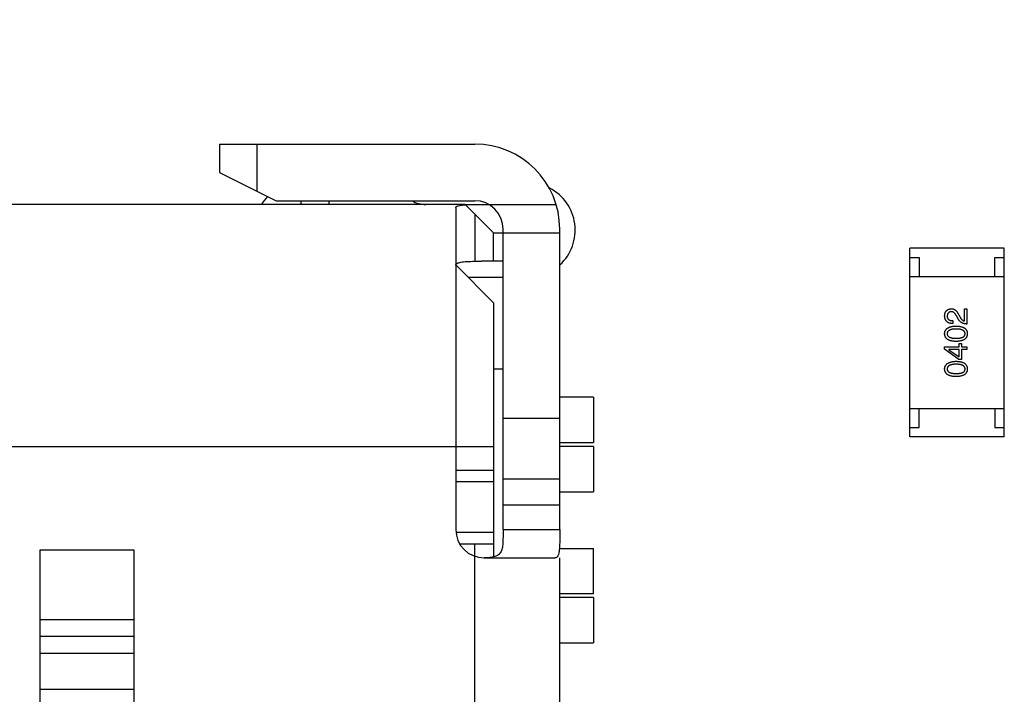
# Model space of a CAD drawing. Header units: millimetres. Extents: x 446.4 to 531.6, y 209.3 to 278.3.
# Tile 9 of 47: x 468.1 to 473.3, y 255.9 to 259.4. Entities that reach past the tile are written whole.
import ezdxf

# ---------------------------------------------------------------- set-up
doc = ezdxf.new("R2010")
doc.units = ezdxf.units.MM
doc.header["$LTSCALE"] = 30.734
doc.header["$PDMODE"] = 3
doc.header["$PDSIZE"] = 0.3125
doc.layers.get('0').update_dxf_attribs({"linetype": 'CONTINUOUS'})
doc.layers.get('Defpoints').update_dxf_attribs({"linetype": 'CONTINUOUS'})
doc.layers.add('dim', color=6, linetype='CONTINUOUS', lineweight=9)
doc.styles.add('Verdana', font='verdana.ttf', dxfattribs={"height": 2.5})
doc.dimstyles.new('aaaaaaaa 3.0', dxfattribs={"dimtxt": 2.5, "dimasz": 1.5, "dimexe": 1.25, "dimexo": 0.625, "dimtad": 1, "dimdec": 1, "dimzin": 9, "dimdsep": 46, "dimtxsty": 'Verdana', "dimcen": 0, "dimazin": 0, "dimtfac": 1, "dimtofl": 0, "dimtmove": 0, "dimatfit": 3, "dimfxl": 1, "dimlwd": 25, "dimlwe": 25, "dimarcsym": 0})

# ---------------------------------------------------------------- blocks, each defined once
blk = doc.blocks.new('*D31')
at = {"layer": 'Defpoints', "color": 0}
for p in [(470.3474, 264.6684), (460.3313, 243.3324), (470.3474, 243.3324)]:
    blk.add_point(p, dxfattribs=at)
at = {"layer": 'dim', "color": 0, "lineweight": 25}
for p, q in [((469.7224, 264.6684), (459.0813, 264.6684)), ((460.3313, 263.1684), (460.3313, 244.8324)), ((469.7224, 243.3324), (459.0813, 243.3324))]:
    blk.add_line(p, q, dxfattribs=at)
at = {"layer": 'dim', "color": 0}
for points in [[(460.5813, 263.1684), (460.0813, 263.1684), (460.3313, 264.6684)], [(460.0813, 244.8324), (460.5813, 244.8324), (460.3313, 243.3324)]]:
    blk.add_solid(points, dxfattribs=at)
at = {"layer": 'dim', "color": 0, "insert": (458.4043, 254.0004), "char_height": 2.5, "attachment_point": 5, "rotation": 90, "style": 'Verdana'}
blk.add_mtext('21.3', dxfattribs=at)

msp = doc.modelspace()

# ---------------------------------------------------------------- linework, layer by layer
at = {"linetype": 'Continuous'}
for p, q in [((469.1831, 258.7804), (469.1831, 258.6304)), ((469.1831, 258.7804), (470.5331, 258.7804)), ((469.3831, 258.5304), (469.3831, 258.7804)), ((469.1831, 258.6304), (469.4831, 258.4804)), ((470.4831, 258.4604), (463.4531, 258.4604)), ((469.4831, 258.4804), (470.5331, 258.4804)), ((469.6131, 258.4804), (469.6131, 258.4604)), ((469.7631, 258.4604), (469.7631, 258.4804)), ((470.4331, 258.4447), (470.4331, 256.7404)), ((470.4848, 258.4604), (470.9639, 258.4604)), ((470.6331, 258.3104), (470.4848, 258.4587)), ((470.5331, 258.4104), (470.5331, 258.16)), ((470.6331, 258.1604), (470.6331, 258.3104)), ((470.6331, 258.3104), (470.9831, 258.3104)), ((470.6831, 256.7404), (470.6831, 258.3304)), ((470.9831, 256.7404), (470.9831, 258.3304)), ((472.8342, 257.2301), (472.8342, 258.2301)), ((473.3342, 258.2301), (472.8342, 258.2301)), ((473.3342, 257.2301), (473.3342, 258.2301)), ((472.8342, 258.1801), (472.8842, 258.1801)), ((472.8842, 258.1801), (472.8842, 258.0801)), ((473.2842, 258.0801), (473.2842, 258.1801)), ((473.2842, 258.1801), (473.3342, 258.1801)), ((470.6331, 257.9404), (470.4331, 258.1404)), ((470.5331, 258.16), (470.5693, 258.1604)), ((470.6831, 258.1604), (470.5693, 258.1604)), ((470.4981, 258.0754), (470.6831, 258.0754)), ((472.8342, 258.0801), (473.3342, 258.0801)), ((470.6331, 257.9404), (470.6331, 256.5962)), ((473.09, 257.8555), (473.0808, 257.8712)), ((473.0932, 257.8765), (473.1005, 257.864)), ((473.1228, 257.8443), (473.1228, 257.9086)), ((473.1228, 257.9086), (473.1365, 257.9086)), ((473.1365, 257.9086), (473.1365, 257.8279)), ((473.0611, 257.8457), (473.0611, 257.8306)), ((473.0952, 257.707), (473.0952, 257.7247)), ((473.0952, 257.7247), (473.1077, 257.7247)), ((473.1077, 257.7247), (473.1077, 257.707)), ((473.0185, 257.6945), (473.0185, 257.707)), ((473.0185, 257.707), (473.0952, 257.707)), ((473.0932, 257.6408), (473.0185, 257.6945)), ((473.0414, 257.6926), (473.0414, 257.6919)), ((473.0952, 257.6926), (473.0414, 257.6926)), ((473.0414, 257.6919), (473.0952, 257.6545)), ((473.0952, 257.6545), (473.0952, 257.6926)), ((473.1077, 257.707), (473.1365, 257.707)), ((473.1077, 257.6926), (473.1077, 257.6408)), ((473.1365, 257.6926), (473.1077, 257.6926)), ((473.1365, 257.707), (473.1365, 257.6926)), ((473.1077, 257.6408), (473.0932, 257.6408)), ((470.6331, 257.5904), (470.6831, 257.5904)), ((471.1613, 257.4404), (470.9831, 257.4404)), ((471.1613, 257.4404), (471.1613, 257.2004)), ((472.8342, 257.3801), (473.3342, 257.3801)), ((472.8842, 257.2801), (472.8842, 257.3801)), ((473.2842, 257.3801), (473.2842, 257.2801)), ((470.6831, 257.3301), (470.9831, 257.3301)), ((472.8342, 257.2801), (472.8842, 257.2801)), ((473.2842, 257.2801), (473.3342, 257.2801)), ((470.9831, 257.2004), (471.1613, 257.2004)), ((473.3342, 257.2301), (472.8342, 257.2301)), ((463.4531, 257.1804), (470.6331, 257.1804)), ((471.1613, 257.1804), (470.9831, 257.1804)), ((471.1613, 257.1804), (471.1613, 256.9404)), ((470.6331, 257.0529), (470.4331, 257.0529)), ((470.6331, 256.9929), (470.4331, 256.9929)), ((470.6831, 257.0093), (470.9831, 257.0093)), ((470.9831, 256.9404), (471.1613, 256.9404)), ((470.9831, 256.8688), (470.6831, 256.8688)), ((470.6331, 256.7254), (470.4354, 256.7254)), ((470.6831, 256.7404), (470.9831, 256.7404)), ((468.2331, 256.6306), (468.2331, 255.3501)), ((468.7331, 256.6306), (468.2331, 256.6306)), ((468.7331, 255.3501), (468.7331, 256.6306)), ((470.4548, 256.6654), (470.6331, 256.6654)), ((470.5331, 255.7318), (470.5331, 256.6654)), ((470.9831, 256.6404), (471.1613, 256.6404)), ((471.1613, 256.4004), (471.1613, 256.6404)), ((470.5831, 256.5904), (470.9573, 256.5904)), ((470.9831, 251.3904), (470.9831, 256.5904)), ((471.1613, 256.4004), (470.9831, 256.4004)), ((471.1613, 256.3804), (470.9831, 256.3804)), ((471.1613, 256.3804), (471.1613, 256.1404)), ((468.2331, 256.2645), (468.7331, 256.2645)), ((468.2331, 256.1759), (468.7331, 256.1759)), ((470.9831, 256.1404), (471.1613, 256.1404)), ((468.7331, 256.0844), (468.2331, 256.0844)), ((468.2331, 255.8964), (468.7331, 255.8964))]:
    msp.add_line(p, q, dxfattribs=at)
for centre, radius, start, end in [((470.5331, 258.3304), 0.45, 0, 90), ((470.8148, 258.3254), 0.25, 312.6993, 62.5829), ((469.6148, 258.3254), 0.25, 135.0102, 146.5946), ((470.2752, 258.6104), 0.15, 240.0959, 270), ((470.5331, 258.3304), 0.15, 0, 90), ((470.5831, 256.7404), 0.15, 180, 270)]:
    msp.add_arc(centre, radius, start, end, dxfattribs=at)
for points, knots in [([(470.4331, 258.4447), (470.4331, 258.4456), (470.4338, 258.4478), (470.4367, 258.4503), (470.441, 258.4524), (470.4497, 258.455), (470.4645, 258.4573), (470.4774, 258.4583), (470.4848, 258.4587)], [0, 0, 0, 0, 0.051434, 0.114616, 0.198862, 0.307857, 0.603691, 1, 1, 1, 1]), ([(470.4331, 258.1398), (470.4331, 258.1415), (470.4347, 258.1456), (470.4406, 258.1497), (470.4493, 258.153), (470.4609, 258.1555), (470.4753, 258.1574), (470.4997, 258.1593), (470.5193, 258.1598), (470.5331, 258.16)], [0, 0, 0, 0, 0.049898, 0.113038, 0.199102, 0.310754, 0.447995, 0.609955, 1, 1, 1, 1]), ([(473.0185, 257.8712), (473.0186, 257.8727), (473.0188, 257.8755), (473.0194, 257.8795), (473.0203, 257.8833), (473.0214, 257.8868), (473.0227, 257.8901), (473.0243, 257.8931), (473.0262, 257.8958), (473.0283, 257.8983), (473.0306, 257.9005), (473.0332, 257.9025), (473.0361, 257.9042), (473.0392, 257.9056), (473.0425, 257.9068), (473.0461, 257.9076), (473.0499, 257.9083), (473.0525, 257.9085), (473.0539, 257.9086)], [0, 0, 0, 0, 0.074847, 0.14558, 0.212628, 0.276599, 0.337792, 0.396608, 0.453638, 0.509854, 0.565589, 0.621545, 0.678777, 0.737222, 0.798388, 0.862259, 0.929312, 1, 1, 1, 1]), ([(473.0611, 257.8306), (473.0594, 257.8306), (473.0562, 257.8307), (473.0515, 257.8313), (473.0471, 257.8321), (473.043, 257.8333), (473.0392, 257.8347), (473.0358, 257.8365), (473.0326, 257.8386), (473.0298, 257.841), (473.0272, 257.8437), (473.025, 257.8468), (473.0231, 257.8501), (473.0216, 257.8537), (473.0203, 257.8577), (473.0194, 257.8619), (473.0187, 257.8665), (473.0186, 257.8696), (473.0185, 257.8712)], [0, 0, 0, 0, 0.074935, 0.145873, 0.212498, 0.27598, 0.33603, 0.394042, 0.450372, 0.505546, 0.560812, 0.616481, 0.673265, 0.732328, 0.7938, 0.858943, 0.92718, 1, 1, 1, 1]), ([(473.0532, 257.8929), (473.0524, 257.8928), (473.0508, 257.8927), (473.0485, 257.8923), (473.0463, 257.8917), (473.0443, 257.891), (473.0425, 257.89), (473.0407, 257.889), (473.0392, 257.8877), (473.0378, 257.8863), (473.0366, 257.8848), (473.0355, 257.883), (473.0346, 257.8811), (473.0338, 257.8791), (473.0332, 257.8768), (473.0327, 257.8745), (473.0324, 257.8719), (473.0323, 257.8702), (473.0323, 257.8693)], [0, 0, 0, 0, 0.069456, 0.136175, 0.198596, 0.258993, 0.316838, 0.37342, 0.428889, 0.48454, 0.540119, 0.597644, 0.65702, 0.718534, 0.783117, 0.851564, 0.923888, 1, 1, 1, 1]), ([(473.0323, 257.8693), (473.0323, 257.8683), (473.0323, 257.8665), (473.0327, 257.8639), (473.0332, 257.8615), (473.034, 257.8592), (473.035, 257.8571), (473.0363, 257.8552), (473.0378, 257.8534), (473.0395, 257.8519), (473.0414, 257.8504), (473.0435, 257.8492), (473.0459, 257.8482), (473.0485, 257.8473), (473.0514, 257.8466), (473.0544, 257.8461), (473.0577, 257.8458), (473.0599, 257.8457), (473.0611, 257.8457)], [0, 0, 0, 0, 0.065945, 0.127767, 0.186553, 0.242898, 0.297728, 0.351599, 0.404854, 0.459191, 0.515338, 0.573322, 0.634405, 0.698538, 0.767039, 0.84022, 0.917406, 1, 1, 1, 1]), ([(473.0808, 257.8712), (473.0803, 257.8722), (473.0793, 257.874), (473.0778, 257.8766), (473.0763, 257.8789), (473.0747, 257.8812), (473.0731, 257.8832), (473.0714, 257.885), (473.0698, 257.8867), (473.068, 257.8881), (473.0663, 257.8894), (473.0645, 257.8905), (473.0627, 257.8913), (473.0609, 257.8921), (473.059, 257.8925), (473.0571, 257.8929), (473.0552, 257.893), (473.0539, 257.8929), (473.0532, 257.8929)], [0, 0, 0, 0, 0.084365, 0.165386, 0.24176, 0.314729, 0.38433, 0.449952, 0.513164, 0.5734, 0.630824, 0.68644, 0.740136, 0.792605, 0.844515, 0.896112, 0.947763, 1, 1, 1, 1]), ([(473.0539, 257.9086), (473.0549, 257.9086), (473.0569, 257.9087), (473.0598, 257.9084), (473.0627, 257.9079), (473.0655, 257.9072), (473.0682, 257.9061), (473.0708, 257.9047), (473.0734, 257.9031), (473.0759, 257.9012), (473.0783, 257.8991), (473.0807, 257.8967), (473.083, 257.894), (473.0852, 257.891), (473.0873, 257.8878), (473.0894, 257.8843), (473.0914, 257.8805), (473.0926, 257.8778), (473.0932, 257.8765)], [0, 0, 0, 0, 0.055083, 0.109453, 0.162685, 0.21614, 0.26961, 0.324284, 0.380202, 0.437433, 0.497084, 0.559152, 0.624288, 0.692446, 0.763862, 0.838743, 0.917269, 1, 1, 1, 1]), ([(473.0185, 257.7767), (473.0186, 257.7782), (473.0188, 257.7813), (473.0196, 257.7857), (473.021, 257.7899), (473.0227, 257.7937), (473.0249, 257.7973), (473.0276, 257.8006), (473.0308, 257.8036), (473.0344, 257.8063), (473.0385, 257.8087), (473.043, 257.8108), (473.048, 257.8126), (473.0534, 257.8141), (473.0593, 257.8154), (473.0656, 257.8163), (473.0724, 257.817), (473.0771, 257.8172), (473.0795, 257.8173)], [0, 0, 0, 0, 0.057415, 0.112361, 0.16496, 0.216437, 0.267441, 0.318839, 0.371478, 0.426325, 0.483626, 0.544235, 0.608673, 0.677374, 0.750405, 0.828394, 0.911525, 1, 1, 1, 1]), ([(473.0795, 257.8173), (473.0818, 257.8172), (473.0864, 257.8171), (473.093, 257.8165), (473.0992, 257.8156), (473.105, 257.8144), (473.1102, 257.8129), (473.1151, 257.8111), (473.1195, 257.809), (473.1234, 257.8066), (473.1269, 257.8039), (473.1299, 257.8009), (473.1325, 257.7976), (473.1347, 257.794), (473.1363, 257.7901), (473.1375, 257.7859), (473.1383, 257.7814), (473.1384, 257.7782), (473.1385, 257.7767)], [0, 0, 0, 0, 0.08769, 0.170218, 0.24749, 0.319818, 0.387758, 0.451391, 0.511445, 0.568185, 0.622681, 0.67526, 0.726746, 0.778428, 0.830764, 0.884397, 0.940866, 1, 1, 1, 1]), ([(473.1365, 257.8279), (473.1352, 257.828), (473.1326, 257.8281), (473.1288, 257.8285), (473.1251, 257.8291), (473.1216, 257.8299), (473.1182, 257.8309), (473.1149, 257.8321), (473.1118, 257.8335), (473.1088, 257.8351), (473.1059, 257.8369), (473.1032, 257.839), (473.1007, 257.8412), (473.0983, 257.8437), (473.0959, 257.8463), (473.0938, 257.8492), (473.0918, 257.8522), (473.0906, 257.8544), (473.09, 257.8555)], [0, 0, 0, 0, 0.069512, 0.136307, 0.201431, 0.265186, 0.327322, 0.388242, 0.448098, 0.507757, 0.566952, 0.626243, 0.686026, 0.745963, 0.807549, 0.869906, 0.934172, 1, 1, 1, 1]), ([(473.1005, 257.864), (473.1013, 257.8626), (473.1028, 257.8599), (473.1054, 257.8562), (473.1081, 257.853), (473.1108, 257.8503), (473.1137, 257.848), (473.1166, 257.8463), (473.1196, 257.845), (473.1217, 257.8446), (473.1228, 257.8443)], [0, 0, 0, 0, 0.158292, 0.304606, 0.440272, 0.565336, 0.681745, 0.791834, 0.896966, 1, 1, 1, 1]), ([(473.0795, 257.736), (473.077, 257.7361), (473.0723, 257.7362), (473.0655, 257.7369), (473.0591, 257.7377), (473.0532, 257.739), (473.0477, 257.7404), (473.0427, 257.7422), (473.0382, 257.7443), (473.0341, 257.7467), (473.0305, 257.7494), (473.0273, 257.7524), (473.0247, 257.7557), (473.0225, 257.7593), (473.0208, 257.7633), (473.0195, 257.7675), (473.0187, 257.772), (473.0186, 257.7751), (473.0185, 257.7767)], [0, 0, 0, 0, 0.088823, 0.172287, 0.250296, 0.323438, 0.392244, 0.456221, 0.516635, 0.573871, 0.628, 0.680335, 0.731489, 0.782557, 0.834044, 0.886738, 0.942089, 1, 1, 1, 1]), ([(473.0795, 257.8016), (473.0776, 257.8016), (473.0739, 257.8015), (473.0685, 257.8012), (473.0635, 257.8008), (473.0589, 257.8001), (473.0547, 257.7992), (473.0508, 257.7982), (473.0473, 257.7969), (473.0441, 257.7954), (473.0413, 257.7938), (473.0389, 257.7919), (473.0368, 257.7899), (473.0351, 257.7876), (473.0338, 257.7851), (473.0329, 257.7825), (473.0324, 257.7796), (473.0323, 257.7777), (473.0323, 257.7767)], [0, 0, 0, 0, 0.095719, 0.185854, 0.269738, 0.347952, 0.420315, 0.487894, 0.550245, 0.608186, 0.662454, 0.713283, 0.761375, 0.808209, 0.854301, 0.901312, 0.949396, 1, 1, 1, 1]), ([(473.0323, 257.7767), (473.0323, 257.7757), (473.0324, 257.7738), (473.0329, 257.771), (473.0338, 257.7684), (473.0352, 257.766), (473.0368, 257.7638), (473.0389, 257.7618), (473.0413, 257.76), (473.0441, 257.7584), (473.0473, 257.757), (473.0508, 257.7557), (473.0547, 257.7547), (473.0589, 257.7538), (473.0635, 257.7532), (473.0685, 257.7527), (473.0739, 257.7524), (473.0776, 257.7524), (473.0795, 257.7524)], [0, 0, 0, 0, 0.049764, 0.097007, 0.143217, 0.188577, 0.235116, 0.282997, 0.333719, 0.387776, 0.445989, 0.508679, 0.576563, 0.649481, 0.728235, 0.812722, 0.903548, 1, 1, 1, 1]), ([(473.1267, 257.7767), (473.1266, 257.7777), (473.1265, 257.7796), (473.1259, 257.7825), (473.1249, 257.7851), (473.1235, 257.7876), (473.1218, 257.7899), (473.1197, 257.7919), (473.1173, 257.7938), (473.1145, 257.7954), (473.1114, 257.7969), (473.1079, 257.7981), (473.104, 257.7992), (473.0998, 257.8001), (473.0952, 257.8008), (473.0903, 257.8012), (473.085, 257.8015), (473.0814, 257.8016), (473.0795, 257.8016)], [0, 0, 0, 0, 0.050879, 0.099377, 0.146973, 0.193618, 0.240619, 0.289461, 0.34047, 0.395283, 0.453059, 0.515633, 0.582666, 0.655287, 0.732971, 0.815933, 0.905166, 1, 1, 1, 1]), ([(473.0795, 257.7524), (473.0814, 257.7524), (473.0851, 257.7524), (473.0904, 257.7527), (473.0954, 257.7532), (473.1, 257.7538), (473.1043, 257.7547), (473.1082, 257.7557), (473.1117, 257.757), (473.1148, 257.7584), (473.1176, 257.76), (473.1201, 257.7618), (473.1221, 257.7638), (473.1238, 257.766), (473.1251, 257.7684), (473.126, 257.771), (473.1266, 257.7738), (473.1267, 257.7757), (473.1267, 257.7767)], [0, 0, 0, 0, 0.096457, 0.187288, 0.27178, 0.350132, 0.423455, 0.491343, 0.554037, 0.612253, 0.666313, 0.717038, 0.764921, 0.811214, 0.856775, 0.902988, 0.950234, 1, 1, 1, 1]), ([(473.1385, 257.7767), (473.1384, 257.7751), (473.1383, 257.772), (473.1375, 257.7675), (473.1363, 257.7633), (473.1347, 257.7593), (473.1325, 257.7557), (473.1299, 257.7524), (473.1269, 257.7494), (473.1234, 257.7467), (473.1195, 257.7443), (473.1151, 257.7422), (473.1102, 257.7404), (473.105, 257.7389), (473.0992, 257.7377), (473.093, 257.7369), (473.0864, 257.7362), (473.0818, 257.7361), (473.0795, 257.736)], [0, 0, 0, 0, 0.059135, 0.115606, 0.169241, 0.221578, 0.273261, 0.324749, 0.377329, 0.431642, 0.488541, 0.548597, 0.612232, 0.680174, 0.752504, 0.829777, 0.912307, 1, 1, 1, 1]), ([(473.0185, 257.5901), (473.0186, 257.5917), (473.0188, 257.5948), (473.0196, 257.5992), (473.021, 257.6033), (473.0227, 257.6072), (473.0249, 257.6108), (473.0276, 257.6141), (473.0308, 257.6171), (473.0344, 257.6197), (473.0385, 257.6222), (473.043, 257.6243), (473.048, 257.6261), (473.0534, 257.6276), (473.0593, 257.6288), (473.0656, 257.6298), (473.0724, 257.6305), (473.0771, 257.6307), (473.0795, 257.6308)], [0, 0, 0, 0, 0.057415, 0.112361, 0.16496, 0.216437, 0.267441, 0.318839, 0.371478, 0.426325, 0.483626, 0.544235, 0.608673, 0.677374, 0.750405, 0.828394, 0.911525, 1, 1, 1, 1]), ([(473.0795, 257.6151), (473.0776, 257.615), (473.0739, 257.615), (473.0685, 257.6147), (473.0635, 257.6142), (473.0589, 257.6136), (473.0547, 257.6127), (473.0508, 257.6116), (473.0473, 257.6104), (473.0441, 257.6089), (473.0413, 257.6072), (473.0389, 257.6054), (473.0368, 257.6033), (473.0351, 257.6011), (473.0338, 257.5986), (473.0329, 257.596), (473.0324, 257.5931), (473.0323, 257.5911), (473.0323, 257.5901)], [0, 0, 0, 0, 0.095719, 0.185854, 0.269738, 0.347952, 0.420315, 0.487894, 0.550245, 0.608186, 0.662454, 0.713283, 0.761375, 0.808209, 0.854301, 0.901312, 0.949396, 1, 1, 1, 1]), ([(473.0795, 257.6308), (473.0818, 257.6307), (473.0864, 257.6306), (473.093, 257.6299), (473.0992, 257.6291), (473.105, 257.6278), (473.1102, 257.6264), (473.1151, 257.6246), (473.1195, 257.6225), (473.1234, 257.6201), (473.1269, 257.6174), (473.1299, 257.6144), (473.1325, 257.6111), (473.1347, 257.6075), (473.1363, 257.6035), (473.1375, 257.5993), (473.1383, 257.5948), (473.1384, 257.5917), (473.1385, 257.5901)], [0, 0, 0, 0, 0.08769, 0.170218, 0.24749, 0.319818, 0.387758, 0.451391, 0.511445, 0.568185, 0.622681, 0.67526, 0.726746, 0.778428, 0.830764, 0.884397, 0.940866, 1, 1, 1, 1]), ([(473.1267, 257.5901), (473.1266, 257.5911), (473.1265, 257.5931), (473.1259, 257.596), (473.1249, 257.5986), (473.1235, 257.6011), (473.1218, 257.6034), (473.1197, 257.6054), (473.1173, 257.6073), (473.1145, 257.6089), (473.1114, 257.6104), (473.1079, 257.6116), (473.104, 257.6127), (473.0998, 257.6136), (473.0952, 257.6142), (473.0903, 257.6147), (473.085, 257.615), (473.0814, 257.615), (473.0795, 257.6151)], [0, 0, 0, 0, 0.050879, 0.099377, 0.146973, 0.193618, 0.240619, 0.289461, 0.34047, 0.395283, 0.453059, 0.515633, 0.582666, 0.655287, 0.732971, 0.815933, 0.905166, 1, 1, 1, 1]), ([(473.0795, 257.5495), (473.077, 257.5496), (473.0723, 257.5497), (473.0655, 257.5503), (473.0591, 257.5512), (473.0532, 257.5524), (473.0477, 257.5539), (473.0427, 257.5557), (473.0382, 257.5578), (473.0341, 257.5602), (473.0305, 257.5629), (473.0273, 257.5659), (473.0247, 257.5692), (473.0225, 257.5728), (473.0208, 257.5767), (473.0195, 257.5809), (473.0187, 257.5854), (473.0186, 257.5885), (473.0185, 257.5901)], [0, 0, 0, 0, 0.088823, 0.172287, 0.250296, 0.323438, 0.392244, 0.456221, 0.516635, 0.573871, 0.628, 0.680335, 0.731489, 0.782557, 0.834044, 0.886738, 0.942089, 1, 1, 1, 1]), ([(473.0323, 257.5901), (473.0323, 257.5892), (473.0324, 257.5872), (473.0329, 257.5845), (473.0338, 257.5819), (473.0352, 257.5795), (473.0368, 257.5773), (473.0389, 257.5753), (473.0413, 257.5735), (473.0441, 257.5719), (473.0473, 257.5704), (473.0508, 257.5692), (473.0547, 257.5682), (473.0589, 257.5673), (473.0635, 257.5667), (473.0685, 257.5662), (473.0739, 257.5659), (473.0776, 257.5659), (473.0795, 257.5659)], [0, 0, 0, 0, 0.049764, 0.097007, 0.143217, 0.188577, 0.235116, 0.282997, 0.333719, 0.387776, 0.445989, 0.508679, 0.576563, 0.649481, 0.728235, 0.812722, 0.903548, 1, 1, 1, 1]), ([(473.0795, 257.5659), (473.0814, 257.5659), (473.0851, 257.5659), (473.0904, 257.5662), (473.0954, 257.5667), (473.1, 257.5673), (473.1043, 257.5682), (473.1082, 257.5692), (473.1117, 257.5704), (473.1148, 257.5719), (473.1176, 257.5735), (473.1201, 257.5753), (473.1221, 257.5773), (473.1238, 257.5795), (473.1251, 257.5819), (473.126, 257.5845), (473.1266, 257.5872), (473.1267, 257.5892), (473.1267, 257.5901)], [0, 0, 0, 0, 0.096457, 0.187288, 0.27178, 0.350132, 0.423455, 0.491343, 0.554037, 0.612253, 0.666313, 0.717038, 0.764921, 0.811214, 0.856775, 0.902988, 0.950234, 1, 1, 1, 1]), ([(473.1385, 257.5901), (473.1384, 257.5885), (473.1383, 257.5854), (473.1375, 257.5809), (473.1363, 257.5767), (473.1347, 257.5728), (473.1325, 257.5692), (473.1299, 257.5659), (473.1269, 257.5629), (473.1234, 257.5602), (473.1195, 257.5578), (473.1151, 257.5557), (473.1102, 257.5539), (473.105, 257.5524), (473.0992, 257.5512), (473.093, 257.5503), (473.0864, 257.5497), (473.0818, 257.5496), (473.0795, 257.5495)], [0, 0, 0, 0, 0.059135, 0.115606, 0.169241, 0.221578, 0.273261, 0.324749, 0.377329, 0.431642, 0.488541, 0.548597, 0.612232, 0.680174, 0.752504, 0.829777, 0.912307, 1, 1, 1, 1]), ([(470.6831, 256.7404), (470.6831, 256.7293), (470.6831, 256.7076), (470.6827, 256.6765), (470.6805, 256.6484), (470.6743, 256.6242), (470.66, 256.6054), (470.6381, 256.5954), (470.612, 256.5915), (470.5931, 256.5908), (470.5831, 256.5906)], [0, 0, 0, 0, 0.152712, 0.297903, 0.428287, 0.53978, 0.63798, 0.740984, 0.861776, 1, 1, 1, 1]), ([(470.9831, 256.7404), (470.9831, 256.7305), (470.9831, 256.7112), (470.983, 256.6831), (470.9825, 256.6573), (470.9812, 256.6347), (470.9787, 256.6162), (470.9744, 256.6021), (470.9673, 256.5924), (470.9605, 256.5904), (470.9573, 256.5904)], [0, 0, 0, 0, 0.184568, 0.362245, 0.525436, 0.668087, 0.785345, 0.875124, 0.941747, 1, 1, 1, 1])]:
    msp.add_open_spline(points, degree=3, knots=knots, dxfattribs=at)

# ---------------------------------------------------------------- dimensions: what is measured, and where the dimension line sits
at = {"layer": 'dim'}
dim = msp.add_linear_dim(base=(460.3313, 243.3324), p1=(470.3474, 264.6684), p2=(470.3474, 243.3324), angle=90, dimstyle='aaaaaaaa 3.0', dxfattribs=at)
dim.commit()
dim.dimension.update_dxf_attribs({"geometry": '*D31', "text_midpoint": (458.4043, 254.0004)})

doc.saveas('drawing.dxf')
